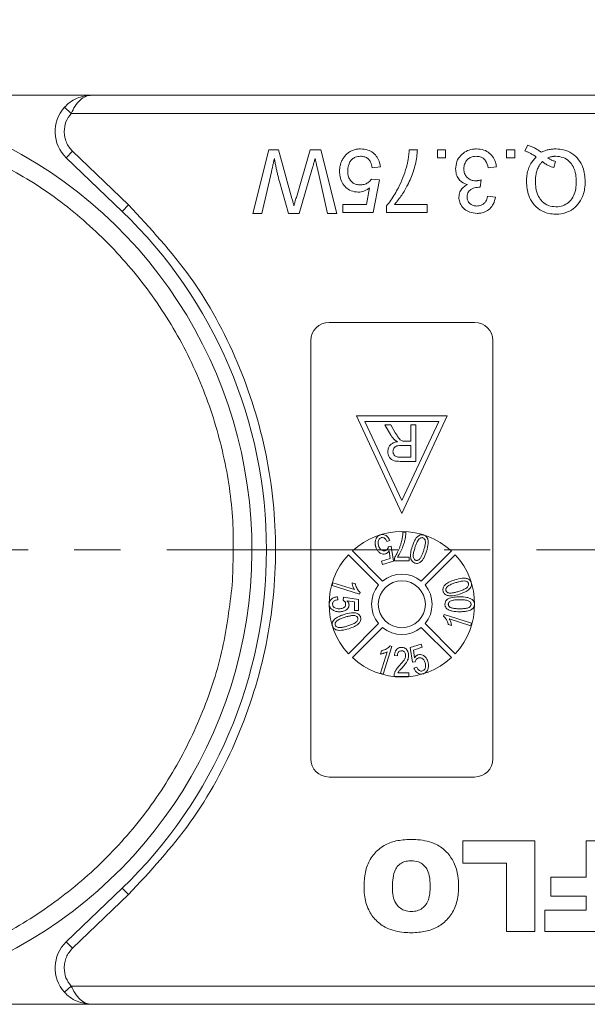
# Model space of a CAD drawing. Header units: millimetres. Extents: x 8853 to 11418, y 45 to 1005.
# Tile 159 of 256: x 10728 to 10759, y 427 to 481. Entities that reach past the tile are written whole.
import ezdxf

# ---------------------------------------------------------------- set-up
doc = ezdxf.new("R2010")
doc.units = ezdxf.units.MM
doc.linetypes.add('CENTERX2', pattern=[20.32, 12.7, -2.54, 2.54, -2.54])
doc.styles.get("Standard").update_dxf_attribs({"font": '仿宋_GB2312_0.TTF', "width": 0.8})
doc.dimstyles.new('副本 ISO-35.1', dxfattribs={"dimtxt": 9, "dimasz": 7.5, "dimexe": 5, "dimexo": 0.625, "dimgap": 2.5, "dimtad": 1, "dimtoh": 1, "dimdsep": 46, "dimtxsty": 'Standard', "dimcen": 2.5, "dimadec": 0, "dimazin": 0, "dimtfac": 1, "dimtmove": 0, "dimatfit": 3, "dimfxl": 0, "dimarcsym": 0})

msp = doc.modelspace()

# ---------------------------------------------------------------- linework, layer by layer
at = {"color": 7, "linetype": 'Continuous', "lineweight": 15}
for p, q in [((10732.041, 477.04), (10717.417, 477.04)), ((10771.855, 477.04), (10732.041, 477.04)), ((10730.923, 476.04), (10730.55, 476.374)), ((10730.923, 476.04), (10771.855, 476.04)), ((10730.655, 473.598), (10731.002, 473.958)), ((10731.002, 473.958), (10734.073, 471.009)), ((10740.9, 470.54), (10741.782, 474.04)), ((10741.782, 474.04), (10742.325, 474.04)), ((10742.325, 474.04), (10743.056, 471.365)), ((10743.299, 471.422), (10744.056, 474.04)), ((10744.056, 474.04), (10744.641, 474.04)), ((10744.641, 474.04), (10745.522, 470.54)), ((10749.505, 474.04), (10749.953, 474.04)), ((10751.047, 474.04), (10751.496, 474.04)), ((10751.047, 473.591), (10751.047, 474.04)), ((10751.496, 474.04), (10751.496, 473.591)), ((10754.851, 474.04), (10755.3, 474.04)), ((10754.851, 473.591), (10754.851, 474.04)), ((10755.3, 474.04), (10755.3, 473.591)), ((10755.855, 473.976), (10756.016, 474.296)), ((10730.655, 473.598), (10733.726, 470.648)), ((10751.496, 473.591), (10751.047, 473.591)), ((10755.3, 473.591), (10754.851, 473.591)), ((10757.442, 473.059), (10757.547, 473.392)), ((10741.926, 472.829), (10741.41, 470.54)), ((10744.153, 472.929), (10743.461, 470.54)), ((10745.012, 470.54), (10744.493, 472.842)), ((10747.917, 473.098), (10747.468, 473.053)), ((10754.295, 473.098), (10753.847, 473.053)), ((10742.867, 470.54), (10742.367, 472.294)), ((10747.424, 472.425), (10747.872, 472.38)), ((10747.872, 472.38), (10747.513, 470.585)), ((10753.447, 472.38), (10753.401, 471.976)), ((10747.147, 471.034), (10747.325, 471.94)), ((10753.802, 471.483), (10754.25, 471.438)), ((10734.073, 471.009), (10733.726, 470.648)), ((10745.853, 470.585), (10745.853, 471.034)), ((10745.853, 471.034), (10747.147, 471.034)), ((10747.513, 470.585), (10745.853, 470.585)), ((10748.248, 470.585), (10748.248, 470.948)), ((10750.492, 470.585), (10748.248, 470.585)), ((10748.697, 471.034), (10750.492, 471.034)), ((10750.492, 471.034), (10750.492, 470.585)), ((10741.41, 470.54), (10740.9, 470.54)), ((10743.461, 470.54), (10742.867, 470.54)), ((10745.522, 470.54), (10745.012, 470.54)), ((10745.096, 464.54), (10753.096, 464.54)), ((10744.096, 440.54), (10744.096, 463.54)), ((10754.096, 463.54), (10754.096, 440.54)), ((10751.596, 459.401), (10746.596, 459.401)), ((10746.596, 459.401), (10749.096, 454.04)), ((10749.096, 454.04), (10751.596, 459.401)), ((10747.067, 459.101), (10751.125, 459.101)), ((10749.096, 454.75), (10747.067, 459.101)), ((10748.491, 458.349), (10748.163, 458.901)), ((10748.163, 458.901), (10748.486, 458.901)), ((10748.486, 458.901), (10748.736, 458.479)), ((10751.125, 459.101), (10749.096, 454.75)), ((10749.583, 458.901), (10749.583, 458.004)), ((10749.865, 458.901), (10749.583, 458.901)), ((10749.865, 458.901), (10749.865, 456.901)), ((10749.048, 457.773), (10749.583, 457.773)), ((10749.294, 458.004), (10749.583, 458.004)), ((10749.583, 457.773), (10749.583, 457.132)), ((10749.583, 457.132), (10748.987, 457.132)), ((10749.865, 456.901), (10748.998, 456.901)), ((10749.157, 453.01), (10749.321, 453.01)), ((10748.43, 452.556), (10748.28, 452.491)), ((10748.358, 452.208), (10748.504, 452.229)), ((10748.504, 452.229), (10748.632, 451.416)), ((10747.819, 450.105), (10746.164, 451.761)), ((10746.376, 451.973), (10748.031, 450.318)), ((10748.458, 451.556), (10748.395, 451.983)), ((10748.849, 451.636), (10749.506, 451.636)), ((10749.506, 451.636), (10749.506, 451.43)), ((10750.161, 450.318), (10751.817, 451.973)), ((10752.029, 451.761), (10750.374, 450.105)), ((10747.977, 451.404), (10748.458, 451.556)), ((10748.034, 451.227), (10747.977, 451.404)), ((10748.632, 451.416), (10748.034, 451.227)), ((10748.685, 451.43), (10748.685, 451.596)), ((10749.506, 451.43), (10748.685, 451.43)), ((10745.259, 450.073), (10745.306, 450.22)), ((10746.778, 449.594), (10745.259, 450.073)), ((10745.306, 450.22), (10746.489, 449.847)), ((10746.538, 450.157), (10746.358, 450.214)), ((10746.778, 449.594), (10746.807, 449.689)), ((10745.557, 449.45), (10745.578, 449.285)), ((10745.865, 449.265), (10745.885, 449.429)), ((10745.885, 449.429), (10746.706, 449.306)), ((10746.501, 449.17), (10746.086, 449.23)), ((10746.501, 448.691), (10746.501, 449.17)), ((10746.706, 449.306), (10746.706, 448.691)), ((10746.706, 448.691), (10746.501, 448.691)), ((10751.415, 448.487), (10751.385, 448.391)), ((10751.415, 448.487), (10752.933, 448.008)), ((10746.164, 446.32), (10747.819, 447.975)), ((10750.374, 447.975), (10752.029, 446.32)), ((10751.654, 447.923), (10751.834, 447.867)), ((10752.887, 447.86), (10751.704, 448.233)), ((10752.933, 448.008), (10752.887, 447.86)), ((10748.031, 447.763), (10746.376, 446.108)), ((10751.817, 446.108), (10750.161, 447.763)), ((10749.56, 446.664), (10750.159, 446.853)), ((10750.159, 446.853), (10750.215, 446.676)), ((10747.916, 445.25), (10748.289, 446.433)), ((10747.979, 446.482), (10747.923, 446.302)), ((10748.543, 446.722), (10748.064, 445.203)), ((10748.543, 446.722), (10748.447, 446.751)), ((10748.851, 446.199), (10748.687, 446.219)), ((10749.689, 445.851), (10749.56, 446.664)), ((10750.215, 446.676), (10749.734, 446.525)), ((10749.734, 446.525), (10749.798, 446.098)), ((10749.834, 445.872), (10749.689, 445.851)), ((10748.064, 445.203), (10747.916, 445.25)), ((10748.881, 445.276), (10749.487, 445.276)), ((10749.487, 445.276), (10749.487, 445.07)), ((10749.763, 445.524), (10749.913, 445.589)), ((10749.487, 445.07), (10748.666, 445.07)), ((10753.096, 439.54), (10745.096, 439.54)), ((10752.444, 436.04), (10756.405, 436.04)), ((10752.444, 434.806), (10752.444, 436.04)), ((10756.405, 436.04), (10756.405, 431.04)), ((10759.232, 436.04), (10760.79, 436.04)), ((10759.232, 434.027), (10759.232, 436.04)), ((10754.847, 434.806), (10752.444, 434.806)), ((10754.847, 431.04), (10754.847, 434.806)), ((10757.284, 432.988), (10757.284, 434.027)), ((10757.284, 434.027), (10759.232, 434.027)), ((10733.726, 433.432), (10730.655, 430.483)), ((10734.073, 433.071), (10733.726, 433.432)), ((10734.073, 433.071), (10731.002, 430.122)), ((10759.232, 432.988), (10757.284, 432.988)), ((10759.232, 432.209), (10759.232, 432.988)), ((10756.959, 432.209), (10759.232, 432.209)), ((10756.959, 431.04), (10756.959, 432.209)), ((10756.405, 431.04), (10754.847, 431.04)), ((10760.79, 431.04), (10756.959, 431.04)), ((10731.002, 430.122), (10730.655, 430.483)), ((10730.923, 428.04), (10730.55, 427.707)), ((10771.855, 428.04), (10730.923, 428.04)), ((10717.417, 427.04), (10732.041, 427.04)), ((10732.041, 427.04), (10771.855, 427.04))]:
    msp.add_line(p, q, dxfattribs=at)
at = {"color": 1, "linetype": 'CENTERX2', "lineweight": 13}
msp.add_line((10715.855, 452.04), (11241.313, 452.04), dxfattribs=at)
at = {"color": 7, "linetype": 'Continuous', "lineweight": 15}
msp.add_circle((10749.096, 449.04), 1.292, dxfattribs=at)
for centre, radius, start, end in [((10732.041, 475.04), 2, 138.1897, 226.1574), ((10715.855, 452.04), 25, 288.1586, 62.5828), ((10715.855, 452.04), 25.8, 313.8426, 46.1574), ((10745.096, 463.54), 1, 90, 180), ((10753.096, 463.54), 1, 0, 90), ((10749.096, 449.04), 4, 47.1491, 132.8509), ((10749.096, 449.04), 4, 137.1491, 222.8509), ((10749.096, 449.04), 4, 317.1491, 42.8509), ((10749.096, 449.04), 1.663, 50.1744, 129.8256), ((10749.096, 449.04), 1.663, 140.1744, 219.8256), ((10749.096, 449.04), 1.663, 320.1744, 39.8256), ((10749.096, 449.04), 1.663, 230.1744, 309.8256), ((10749.096, 449.04), 4, 227.1491, 312.8509), ((10745.096, 440.54), 1, 180, 270), ((10753.096, 440.54), 1, 270, 0), ((10732.041, 429.04), 2, 133.8426, 221.8103)]:
    msp.add_arc(centre, radius, start, end, dxfattribs=at)
for points, knots in [([(10730.55, 476.374), (10730.645, 476.467), (10730.854, 476.674), (10731.353, 476.962), (10731.771, 477.009), (10732.041, 477.04)], [0, 0, 0, 0, 0.227067, 0.501595, 1, 1, 1, 1]), ([(10732.041, 477.04), (10731.934, 477.027), (10731.723, 477.001), (10731.413, 476.789), (10731.134, 476.463), (10730.99, 476.176), (10730.923, 476.04)], [0, 0, 0, 0, 0.251519, 0.501784, 0.765632, 1, 1, 1, 1]), ([(10730.541, 475.04), (10730.546, 474.939), (10730.558, 474.738), (10730.653, 474.449), (10730.795, 474.18), (10730.933, 474.032), (10731.002, 473.958)], [0, 0, 0, 0, 0.249887, 0.499995, 0.749887, 1, 1, 1, 1]), ([(10725.763, 473.899), (10726.813, 473.369), (10728.951, 472.288), (10731.848, 470.054), (10734.45, 467.372), (10736.621, 464.269), (10738.282, 460.866), (10739.365, 457.289), (10739.913, 453.672), (10739.822, 451.279), (10739.777, 450.103)], [0, 0, 0, 0, 0.119843, 0.244, 0.371208, 0.5, 0.628792, 0.756, 0.880157, 1, 1, 1, 1]), ([(10746.83, 474.085), (10746.763, 474.083), (10746.628, 474.077), (10746.43, 474.029), (10746.243, 473.942), (10746.104, 473.839), (10746.006, 473.741), (10745.963, 473.687), (10745.941, 473.66)], [0, 0, 0, 0, 0.195914, 0.39631, 0.592972, 0.797743, 0.898464, 1, 1, 1, 1]), ([(10746.83, 474.085), (10746.965, 474.075), (10747.211, 474.057), (10747.531, 473.884), (10747.758, 473.638), (10747.881, 473.36), (10747.907, 473.174), (10747.917, 473.098)], [0, 0, 0, 0, 0.248379, 0.451028, 0.653732, 0.857674, 1, 1, 1, 1]), ([(10749.953, 474.04), (10749.944, 473.907), (10749.915, 473.506), (10749.745, 472.847), (10749.457, 472.148), (10749.106, 471.535), (10748.834, 471.202), (10748.697, 471.034)], [0, 0, 0, 0, 0.12089, 0.363049, 0.611426, 0.804202, 1, 1, 1, 1]), ([(10749.35, 473.089), (10749.367, 473.153), (10749.401, 473.282), (10749.436, 473.459), (10749.461, 473.618), (10749.48, 473.758), (10749.494, 473.899), (10749.501, 473.993), (10749.505, 474.04)], [0, 0, 0, 0, 0.207128, 0.414579, 0.560657, 0.706858, 0.853397, 1, 1, 1, 1]), ([(10752.052, 472.987), (10752.065, 473.123), (10752.091, 473.397), (10752.318, 473.732), (10752.619, 473.969), (10752.929, 474.074), (10753.13, 474.082), (10753.206, 474.085)], [0, 0, 0, 0, 0.228572, 0.459007, 0.660095, 0.870765, 1, 1, 1, 1]), ([(10753.206, 474.085), (10753.342, 474.074), (10753.593, 474.054), (10753.916, 473.869), (10754.148, 473.609), (10754.263, 473.334), (10754.287, 473.158), (10754.295, 473.098)], [0, 0, 0, 0, 0.249595, 0.46063, 0.671469, 0.886859, 1, 1, 1, 1]), ([(10756.485, 473.643), (10756.458, 473.662), (10756.402, 473.698), (10756.317, 473.751), (10756.23, 473.801), (10756.126, 473.858), (10756.002, 473.919), (10755.904, 473.957), (10755.855, 473.976)], [0, 0, 0, 0, 0.139963, 0.279956, 0.419938, 0.560053, 0.779572, 1, 1, 1, 1]), ([(10756.016, 474.296), (10756.079, 474.273), (10756.205, 474.228), (10756.359, 474.154), (10756.482, 474.087), (10756.577, 474.03), (10756.67, 473.969), (10756.731, 473.927), (10756.761, 473.906)], [0, 0, 0, 0, 0.237022, 0.475091, 0.605871, 0.736859, 0.868386, 1, 1, 1, 1]), ([(10756.761, 473.906), (10756.822, 473.933), (10756.945, 473.987), (10757.11, 474.033), (10757.249, 474.06), (10757.359, 474.074), (10757.471, 474.083), (10757.545, 474.085), (10757.583, 474.085)], [0, 0, 0, 0, 0.2360294, 0.474761, 0.6050095, 0.7356999, 0.8676548, 1, 1, 1, 1]), ([(10757.583, 474.085), (10757.717, 474.076), (10758.019, 474.056), (10758.458, 473.858), (10758.827, 473.513), (10759.116, 472.982), (10759.153, 472.554), (10759.176, 472.292)], [0, 0, 0, 0, 0.150098, 0.337156, 0.525352, 0.708308, 1, 1, 1, 1]), ([(10742.089, 473.551), (10742.074, 473.486), (10742.045, 473.356), (10742.003, 473.17), (10741.964, 472.995), (10741.939, 472.884), (10741.926, 472.829)], [0, 0, 0, 0, 0.27018, 0.54036, 0.770179, 1, 1, 1, 1]), ([(10742.367, 472.294), (10742.335, 472.423), (10742.284, 472.624), (10742.221, 472.898), (10742.174, 473.115), (10742.13, 473.333), (10742.103, 473.478), (10742.089, 473.551)], [0, 0, 0, 0, 0.310606, 0.482888, 0.655191, 0.82758, 1, 1, 1, 1]), ([(10744.333, 473.551), (10744.314, 473.487), (10744.277, 473.359), (10744.228, 473.191), (10744.187, 473.048), (10744.164, 472.969), (10744.153, 472.929)], [0, 0, 0, 0, 0.308896, 0.617792, 0.808896, 1, 1, 1, 1]), ([(10744.493, 472.842), (10744.478, 472.907), (10744.448, 473.037), (10744.407, 473.22), (10744.368, 473.391), (10744.345, 473.498), (10744.333, 473.551)], [0, 0, 0, 0, 0.275241, 0.550482, 0.775241, 1, 1, 1, 1]), ([(10745.941, 473.66), (10745.903, 473.605), (10745.825, 473.495), (10745.743, 473.308), (10745.692, 473.111), (10745.676, 472.953), (10745.674, 472.862), (10745.674, 472.84)], [0, 0, 0, 0, 0.228036, 0.461347, 0.689746, 0.923403, 1, 1, 1, 1]), ([(10746.827, 473.681), (10746.728, 473.672), (10746.561, 473.657), (10746.363, 473.529), (10746.233, 473.366), (10746.138, 473.142), (10746.128, 472.968), (10746.122, 472.867)], [0, 0, 0, 0, 0.242689, 0.406584, 0.570206, 0.750946, 1, 1, 1, 1]), ([(10747.468, 473.053), (10747.446, 473.159), (10747.41, 473.328), (10747.271, 473.527), (10747.112, 473.636), (10746.956, 473.677), (10746.862, 473.68), (10746.827, 473.681)], [0, 0, 0, 0, 0.323008, 0.519347, 0.717293, 0.893001, 1, 1, 1, 1]), ([(10753.19, 473.681), (10753.091, 473.672), (10752.921, 473.657), (10752.716, 473.523), (10752.581, 473.354), (10752.51, 473.165), (10752.503, 473.036), (10752.5, 472.984)], [0, 0, 0, 0, 0.269591, 0.459441, 0.648883, 0.856246, 1, 1, 1, 1]), ([(10753.847, 473.053), (10753.812, 473.186), (10753.761, 473.381), (10753.582, 473.579), (10753.399, 473.667), (10753.263, 473.676), (10753.19, 473.681)], [0, 0, 0, 0, 0.404921, 0.593605, 0.78306, 1, 1, 1, 1]), ([(10755.945, 472.282), (10755.946, 472.349), (10755.949, 472.483), (10755.979, 472.72), (10756.047, 472.992), (10756.169, 473.257), (10756.32, 473.476), (10756.43, 473.587), (10756.485, 473.643)], [0, 0, 0, 0, 0.132684, 0.266041, 0.474214, 0.688935, 0.842827, 1, 1, 1, 1]), ([(10756.438, 472.287), (10756.44, 472.354), (10756.443, 472.488), (10756.47, 472.703), (10756.526, 472.931), (10756.615, 473.129), (10756.718, 473.282), (10756.787, 473.354), (10756.821, 473.39)], [0, 0, 0, 0, 0.166848, 0.334564, 0.540524, 0.752508, 0.875078, 1, 1, 1, 1]), ([(10756.821, 473.39), (10756.847, 473.368), (10756.897, 473.324), (10756.979, 473.266), (10757.065, 473.214), (10757.169, 473.159), (10757.295, 473.105), (10757.393, 473.074), (10757.442, 473.059)], [0, 0, 0, 0, 0.141069, 0.282767, 0.423903, 0.56572, 0.782095, 1, 1, 1, 1]), ([(10757.117, 473.589), (10757.151, 473.603), (10757.22, 473.631), (10757.31, 473.655), (10757.384, 473.669), (10757.441, 473.676), (10757.498, 473.68), (10757.537, 473.681), (10757.556, 473.681)], [0, 0, 0, 0, 0.244198, 0.490285, 0.616798, 0.743692, 0.871739, 1, 1, 1, 1]), ([(10757.547, 473.392), (10757.515, 473.402), (10757.451, 473.42), (10757.367, 473.452), (10757.295, 473.485), (10757.234, 473.517), (10757.175, 473.552), (10757.137, 473.577), (10757.117, 473.589)], [0, 0, 0, 0, 0.2105407, 0.4218235, 0.5655569, 0.7096369, 0.8547182, 1, 1, 1, 1]), ([(10757.556, 473.681), (10757.692, 473.669), (10757.966, 473.645), (10758.299, 473.42), (10758.546, 473.094), (10758.666, 472.704), (10758.677, 472.42), (10758.682, 472.29)], [0, 0, 0, 0, 0.20131, 0.404755, 0.576193, 0.805812, 1, 1, 1, 1]), ([(10746.701, 471.707), (10746.564, 471.721), (10746.314, 471.747), (10746.012, 471.96), (10745.798, 472.229), (10745.688, 472.539), (10745.678, 472.748), (10745.674, 472.84)], [0, 0, 0, 0, 0.238357, 0.435095, 0.63094, 0.839011, 1, 1, 1, 1]), ([(10746.122, 472.867), (10746.129, 472.755), (10746.141, 472.572), (10746.26, 472.344), (10746.411, 472.202), (10746.609, 472.122), (10746.748, 472.115), (10746.825, 472.111)], [0, 0, 0, 0, 0.284133, 0.463731, 0.644535, 0.805022, 1, 1, 1, 1]), ([(10748.248, 470.948), (10748.332, 471.052), (10748.585, 471.364), (10748.884, 471.891), (10749.169, 472.503), (10749.289, 472.893), (10749.35, 473.089)], [0, 0, 0, 0, 0.165203, 0.496137, 0.746721, 1, 1, 1, 1]), ([(10752.709, 472.124), (10752.594, 472.163), (10752.396, 472.229), (10752.19, 472.449), (10752.069, 472.701), (10752.058, 472.888), (10752.052, 472.987)], [0, 0, 0, 0, 0.302387, 0.525374, 0.748493, 1, 1, 1, 1]), ([(10752.5, 472.984), (10752.508, 472.895), (10752.523, 472.736), (10752.649, 472.539), (10752.815, 472.403), (10752.995, 472.339), (10753.112, 472.334), (10753.157, 472.332)], [0, 0, 0, 0, 0.254178, 0.457835, 0.661032, 0.868746, 1, 1, 1, 1]), ([(10746.825, 472.111), (10746.868, 472.112), (10746.954, 472.115), (10747.074, 472.142), (10747.181, 472.19), (10747.272, 472.254), (10747.357, 472.33), (10747.401, 472.393), (10747.424, 472.425)], [0, 0, 0, 0, 0.181774, 0.36703, 0.518513, 0.675027, 0.835287, 1, 1, 1, 1]), ([(10753.157, 472.332), (10753.173, 472.333), (10753.207, 472.334), (10753.256, 472.339), (10753.305, 472.347), (10753.352, 472.356), (10753.4, 472.367), (10753.431, 472.376), (10753.447, 472.38)], [0, 0, 0, 0, 0.169524, 0.339551, 0.504185, 0.669008, 0.834436, 1, 1, 1, 1]), ([(10757.558, 470.495), (10757.424, 470.504), (10757.118, 470.523), (10756.669, 470.718), (10756.288, 471.067), (10756.002, 471.601), (10755.966, 472.025), (10755.945, 472.282)], [0, 0, 0, 0, 0.149201, 0.339719, 0.531658, 0.715646, 1, 1, 1, 1]), ([(10757.556, 470.899), (10757.42, 470.913), (10757.147, 470.941), (10756.815, 471.167), (10756.57, 471.509), (10756.454, 471.895), (10756.443, 472.174), (10756.438, 472.287)], [0, 0, 0, 0, 0.203222, 0.407586, 0.580719, 0.828764, 1, 1, 1, 1]), ([(10758.682, 472.29), (10758.677, 472.156), (10758.667, 471.888), (10758.558, 471.507), (10758.337, 471.192), (10758.034, 470.976), (10757.755, 470.905), (10757.595, 470.9), (10757.556, 470.899)], [0, 0, 0, 0, 0.199014, 0.399339, 0.580729, 0.762132, 0.942113, 1, 1, 1, 1]), ([(10759.176, 472.292), (10759.169, 472.158), (10759.152, 471.795), (10758.976, 471.287), (10758.628, 470.846), (10758.203, 470.593), (10757.83, 470.502), (10757.613, 470.497), (10757.558, 470.495)], [0, 0, 0, 0, 0.148072, 0.401988, 0.580808, 0.75998, 0.939061, 1, 1, 1, 1]), ([(10747.325, 471.94), (10747.298, 471.92), (10747.244, 471.88), (10747.164, 471.831), (10747.084, 471.79), (10746.985, 471.75), (10746.857, 471.715), (10746.753, 471.71), (10746.701, 471.707)], [0, 0, 0, 0, 0.147364, 0.295352, 0.418554, 0.542551, 0.767964, 1, 1, 1, 1]), ([(10752.231, 471.43), (10752.242, 471.528), (10752.263, 471.718), (10752.424, 471.947), (10752.587, 472.065), (10752.684, 472.112), (10752.709, 472.124)], [0, 0, 0, 0, 0.328269, 0.636143, 0.9088, 1, 1, 1, 1]), ([(10753.336, 471.981), (10753.219, 471.968), (10753.043, 471.948), (10752.849, 471.837), (10752.745, 471.726), (10752.689, 471.592), (10752.683, 471.496), (10752.68, 471.445)], [0, 0, 0, 0, 0.36756, 0.550992, 0.695411, 0.839595, 1, 1, 1, 1]), ([(10753.401, 471.976), (10753.395, 471.977), (10753.385, 471.978), (10753.368, 471.979), (10753.352, 471.98), (10753.342, 471.981), (10753.336, 471.981)], [0, 0, 0, 0, 0.250087, 0.500185, 0.75003, 1, 1, 1, 1]), ([(10743.056, 471.365), (10743.065, 471.332), (10743.084, 471.265), (10743.111, 471.164), (10743.134, 471.08), (10743.153, 471.013), (10743.162, 470.98), (10743.166, 470.963)], [0, 0, 0, 0, 0.249998, 0.499996, 0.75, 0.874999, 1, 1, 1, 1]), ([(10743.166, 470.963), (10743.175, 470.995), (10743.193, 471.059), (10743.225, 471.168), (10743.26, 471.288), (10743.286, 471.377), (10743.299, 471.422)], [0, 0, 0, 0, 0.209513, 0.419031, 0.709515, 1, 1, 1, 1]), ([(10753.227, 470.54), (10753.092, 470.554), (10752.847, 470.578), (10752.529, 470.755), (10752.328, 471.003), (10752.24, 471.243), (10752.233, 471.384), (10752.231, 471.43)], [0, 0, 0, 0, 0.272752, 0.493599, 0.716338, 0.90619, 1, 1, 1, 1]), ([(10752.68, 471.445), (10752.686, 471.376), (10752.699, 471.246), (10752.809, 471.094), (10752.947, 470.992), (10753.088, 470.949), (10753.179, 470.945), (10753.213, 470.944)], [0, 0, 0, 0, 0.2487669, 0.4726731, 0.6635162, 0.8755788, 1, 1, 1, 1]), ([(10753.213, 470.944), (10753.297, 470.952), (10753.441, 470.965), (10753.614, 471.076), (10753.737, 471.233), (10753.783, 471.38), (10753.8, 471.471), (10753.802, 471.483)], [0, 0, 0, 0, 0.285919, 0.484989, 0.684325, 0.959069, 1, 1, 1, 1]), ([(10754.25, 471.438), (10754.217, 471.306), (10754.158, 471.068), (10753.939, 470.782), (10753.665, 470.606), (10753.414, 470.545), (10753.269, 470.541), (10753.227, 470.54)], [0, 0, 0, 0, 0.270658, 0.489263, 0.708369, 0.914642, 1, 1, 1, 1]), ([(10734.073, 471.009), (10735.263, 469.726), (10737.668, 467.133), (10740.209, 462.412), (10741.805, 457.321), (10742.329, 452.04), (10741.805, 446.759), (10740.209, 441.669), (10737.668, 436.948), (10735.263, 434.355), (10734.073, 433.071)], [0, 0, 0, 0, 0.123724, 0.25, 0.376276, 0.5, 0.623724, 0.75, 0.876276, 1, 1, 1, 1]), ([(10748.702, 458.077), (10748.69, 458.089), (10748.666, 458.112), (10748.632, 458.149), (10748.6, 458.187), (10748.565, 458.233), (10748.529, 458.287), (10748.504, 458.329), (10748.491, 458.349)], [0, 0, 0, 0, 0.144665, 0.289487, 0.4342, 0.579222, 0.789354, 1, 1, 1, 1]), ([(10748.736, 458.479), (10748.77, 458.422), (10748.842, 458.306), (10748.943, 458.153), (10749.052, 458.048), (10749.126, 458.023), (10749.155, 458.013)], [0, 0, 0, 0, 0.311481, 0.638477, 0.856708, 1, 1, 1, 1]), ([(10748.327, 457.441), (10748.333, 457.509), (10748.344, 457.633), (10748.44, 457.79), (10748.587, 457.91), (10748.738, 457.959), (10748.835, 457.975), (10748.857, 457.978)], [0, 0, 0, 0, 0.243042, 0.443531, 0.644482, 0.917379, 1, 1, 1, 1]), ([(10748.609, 457.447), (10748.614, 457.491), (10748.622, 457.568), (10748.68, 457.666), (10748.763, 457.733), (10748.891, 457.769), (10748.988, 457.772), (10749.048, 457.773)], [0, 0, 0, 0, 0.210178, 0.371226, 0.533565, 0.714898, 1, 1, 1, 1]), ([(10748.857, 457.978), (10748.844, 457.985), (10748.816, 457.999), (10748.776, 458.022), (10748.737, 458.047), (10748.714, 458.067), (10748.702, 458.077)], [0, 0, 0, 0, 0.250484, 0.501049, 0.749483, 1, 1, 1, 1]), ([(10749.155, 458.013), (10749.161, 458.012), (10749.173, 458.01), (10749.19, 458.008), (10749.207, 458.007), (10749.231, 458.005), (10749.26, 458.004), (10749.283, 458.004), (10749.294, 458.004)], [0, 0, 0, 0, 0.125153, 0.250477, 0.375646, 0.500866, 0.750267, 1, 1, 1, 1]), ([(10748.998, 456.901), (10748.886, 456.903), (10748.724, 456.906), (10748.525, 456.992), (10748.412, 457.116), (10748.339, 457.271), (10748.331, 457.387), (10748.327, 457.441)], [0, 0, 0, 0, 0.336384, 0.490534, 0.645438, 0.837553, 1, 1, 1, 1]), ([(10748.987, 457.132), (10748.918, 457.136), (10748.818, 457.141), (10748.703, 457.21), (10748.643, 457.287), (10748.612, 457.369), (10748.61, 457.424), (10748.609, 457.447)], [0, 0, 0, 0, 0.363897, 0.534205, 0.704468, 0.879693, 1, 1, 1, 1]), ([(10747.651, 452.573), (10747.659, 452.598), (10747.674, 452.647), (10747.708, 452.71), (10747.75, 452.762), (10747.796, 452.801), (10747.849, 452.835), (10747.889, 452.849), (10747.91, 452.856)], [0, 0, 0, 0, 0.191156, 0.386745, 0.532242, 0.682074, 0.838678, 1, 1, 1, 1]), ([(10747.91, 452.856), (10747.961, 452.867), (10748.051, 452.887), (10748.18, 452.85), (10748.286, 452.781), (10748.373, 452.68), (10748.411, 452.597), (10748.43, 452.556)], [0, 0, 0, 0, 0.231033, 0.410099, 0.588276, 0.79967, 1, 1, 1, 1]), ([(10748.28, 452.491), (10748.251, 452.546), (10748.21, 452.624), (10748.118, 452.693), (10748.043, 452.718), (10747.988, 452.711), (10747.961, 452.704), (10747.958, 452.704)], [0, 0, 0, 0, 0.432044, 0.616827, 0.802741, 0.978102, 1, 1, 1, 1]), ([(10749.321, 453.01), (10749.317, 452.943), (10749.309, 452.809), (10749.272, 452.611), (10749.224, 452.416), (10749.148, 452.184), (10749.033, 451.916), (10748.911, 451.73), (10748.849, 451.636)], [0, 0, 0, 0, 0.136074, 0.273442, 0.409391, 0.546051, 0.771031, 1, 1, 1, 1]), ([(10749.098, 452.575), (10749.106, 452.611), (10749.121, 452.682), (10749.138, 452.791), (10749.15, 452.9), (10749.155, 452.973), (10749.157, 453.01)], [0, 0, 0, 0, 0.2489441, 0.4983189, 0.7489671, 1, 1, 1, 1]), ([(10749.665, 452.204), (10749.708, 452.331), (10749.772, 452.516), (10749.915, 452.729), (10750.036, 452.833), (10750.162, 452.872), (10750.244, 452.867), (10750.289, 452.855), (10750.301, 452.851)], [0, 0, 0, 0, 0.39843, 0.578555, 0.76032, 0.861216, 0.962169, 1, 1, 1, 1]), ([(10750.301, 452.851), (10750.321, 452.844), (10750.361, 452.83), (10750.414, 452.794), (10750.459, 452.749), (10750.49, 452.701), (10750.512, 452.654), (10750.521, 452.624), (10750.525, 452.608)], [0, 0, 0, 0, 0.18305, 0.371765, 0.546827, 0.72894, 0.863493, 1, 1, 1, 1]), ([(10747.668, 452.188), (10747.663, 452.204), (10747.654, 452.236), (10747.643, 452.285), (10747.635, 452.334), (10747.629, 452.399), (10747.631, 452.48), (10747.645, 452.542), (10747.651, 452.573)], [0, 0, 0, 0, 0.127963, 0.256223, 0.384243, 0.512773, 0.753539, 1, 1, 1, 1]), ([(10748.197, 451.816), (10748.155, 451.808), (10748.071, 451.79), (10747.935, 451.833), (10747.812, 451.921), (10747.719, 452.048), (10747.684, 452.144), (10747.668, 452.188)], [0, 0, 0, 0, 0.177529, 0.354598, 0.576747, 0.802574, 1, 1, 1, 1]), ([(10747.958, 452.704), (10747.929, 452.691), (10747.876, 452.666), (10747.82, 452.586), (10747.786, 452.477), (10747.79, 452.359), (10747.812, 452.283), (10747.82, 452.254)], [0, 0, 0, 0, 0.177382, 0.334007, 0.546686, 0.828047, 1, 1, 1, 1]), ([(10747.82, 452.254), (10747.845, 452.19), (10747.883, 452.097), (10747.984, 452.011), (10748.069, 451.977), (10748.139, 451.98), (10748.175, 451.99), (10748.185, 451.993)], [0, 0, 0, 0, 0.404133, 0.590474, 0.778216, 0.938326, 1, 1, 1, 1]), ([(10748.185, 451.993), (10748.2, 451.998), (10748.232, 452.011), (10748.272, 452.04), (10748.303, 452.075), (10748.328, 452.114), (10748.348, 452.159), (10748.355, 452.192), (10748.358, 452.208)], [0, 0, 0, 0, 0.172016, 0.35027, 0.50136, 0.657066, 0.825975, 1, 1, 1, 1]), ([(10748.685, 451.596), (10748.722, 451.652), (10748.796, 451.764), (10748.879, 451.935), (10748.951, 452.097), (10749.009, 452.253), (10749.059, 452.412), (10749.085, 452.521), (10749.098, 452.575)], [0, 0, 0, 0, 0.187474, 0.376649, 0.531429, 0.686592, 0.843059, 1, 1, 1, 1]), ([(10749.814, 451.307), (10749.773, 451.325), (10749.694, 451.358), (10749.614, 451.467), (10749.566, 451.638), (10749.574, 451.894), (10749.632, 452.092), (10749.665, 452.204)], [0, 0, 0, 0, 0.130102, 0.251339, 0.3866, 0.653267, 1, 1, 1, 1]), ([(10749.817, 452.156), (10749.838, 452.219), (10749.88, 452.346), (10749.951, 452.51), (10750.032, 452.628), (10750.11, 452.684), (10750.177, 452.708), (10750.224, 452.706), (10750.248, 452.7), (10750.253, 452.699)], [0, 0, 0, 0, 0.26335, 0.527085, 0.70469, 0.820189, 0.900798, 0.982045, 1, 1, 1, 1]), ([(10750.253, 452.699), (10750.272, 452.69), (10750.311, 452.673), (10750.358, 452.614), (10750.392, 452.523), (10750.394, 452.379), (10750.357, 452.202), (10750.318, 452.07), (10750.298, 452.004)], [0, 0, 0, 0, 0.0820242, 0.1644637, 0.2906291, 0.4572607, 0.7266127, 1, 1, 1, 1]), ([(10750.525, 452.608), (10750.533, 452.567), (10750.548, 452.483), (10750.541, 452.363), (10750.526, 452.253), (10750.505, 452.153), (10750.48, 452.054), (10750.46, 451.989), (10750.45, 451.956)], [0, 0, 0, 0, 0.189976, 0.385585, 0.537948, 0.690959, 0.845359, 1, 1, 1, 1]), ([(10748.395, 451.983), (10748.387, 451.971), (10748.373, 451.948), (10748.343, 451.91), (10748.303, 451.871), (10748.26, 451.842), (10748.224, 451.826), (10748.206, 451.819), (10748.197, 451.816)], [0, 0, 0, 0, 0.155778, 0.312452, 0.546133, 0.787059, 0.893146, 1, 1, 1, 1]), ([(10749.864, 451.46), (10749.845, 451.469), (10749.806, 451.486), (10749.759, 451.543), (10749.728, 451.626), (10749.719, 451.766), (10749.754, 451.945), (10749.796, 452.085), (10749.817, 452.156)], [0, 0, 0, 0, 0.081501, 0.16341, 0.28555, 0.424413, 0.709181, 1, 1, 1, 1]), ([(10750.45, 451.956), (10750.407, 451.829), (10750.344, 451.643), (10750.2, 451.43), (10750.078, 451.326), (10749.954, 451.287), (10749.872, 451.291), (10749.827, 451.303), (10749.814, 451.307)], [0, 0, 0, 0, 0.397793, 0.578801, 0.761678, 0.860551, 0.959511, 1, 1, 1, 1]), ([(10750.298, 452.004), (10750.288, 451.972), (10750.267, 451.909), (10750.234, 451.82), (10750.2, 451.736), (10750.163, 451.659), (10750.12, 451.583), (10750.081, 451.54), (10750.061, 451.517)], [0, 0, 0, 0, 0.183296, 0.366739, 0.522449, 0.67858, 0.837782, 1, 1, 1, 1]), ([(10750.061, 451.517), (10750.048, 451.506), (10750.022, 451.484), (10749.984, 451.464), (10749.949, 451.454), (10749.921, 451.451), (10749.892, 451.453), (10749.873, 451.458), (10749.864, 451.46)], [0, 0, 0, 0, 0.233486, 0.474398, 0.601204, 0.732029, 0.864197, 1, 1, 1, 1]), ([(10739.777, 450.103), (10739.632, 448.936), (10739.337, 446.559), (10738.214, 443.077), (10736.569, 439.721), (10734.383, 436.63), (10731.741, 433.916), (10728.741, 431.688), (10725.522, 429.949), (10723.239, 429.227), (10722.117, 428.872)], [0, 0, 0, 0, 0.1198431, 0.2439998, 0.3712085, 0.5, 0.6287915, 0.7560002, 0.8801569, 1, 1, 1, 1]), ([(10746.358, 450.214), (10746.361, 450.197), (10746.366, 450.164), (10746.378, 450.116), (10746.392, 450.067), (10746.412, 450.006), (10746.441, 449.93), (10746.473, 449.875), (10746.489, 449.847)], [0, 0, 0, 0, 0.127794, 0.25608, 0.383876, 0.511854, 0.754509, 1, 1, 1, 1]), ([(10746.807, 449.689), (10746.777, 449.717), (10746.716, 449.775), (10746.646, 449.882), (10746.586, 449.998), (10746.554, 450.092), (10746.541, 450.146), (10746.538, 450.157)], [0, 0, 0, 0, 0.2257979, 0.4583838, 0.6958093, 0.9380619, 1, 1, 1, 1]), ([(10751.366, 449.745), (10751.357, 449.788), (10751.339, 449.87), (10751.381, 449.998), (10751.49, 450.135), (10751.705, 450.277), (10751.902, 450.344), (10752.015, 450.382)], [0, 0, 0, 0, 0.126146, 0.248685, 0.381789, 0.644448, 1, 1, 1, 1]), ([(10751.521, 449.792), (10751.516, 449.813), (10751.508, 449.854), (10751.528, 449.926), (10751.581, 450.004), (10751.695, 450.091), (10751.863, 450.163), (10751.996, 450.207), (10752.063, 450.23)], [0, 0, 0, 0, 0.0814958, 0.163467, 0.2846171, 0.4470253, 0.7211404, 1, 1, 1, 1]), ([(10752.015, 450.382), (10752.144, 450.419), (10752.333, 450.474), (10752.591, 450.478), (10752.747, 450.438), (10752.849, 450.356), (10752.891, 450.287), (10752.906, 450.244), (10752.91, 450.232)], [0, 0, 0, 0, 0.398487, 0.580423, 0.764447, 0.863754, 0.963105, 1, 1, 1, 1]), ([(10752.063, 450.23), (10752.127, 450.249), (10752.255, 450.287), (10752.429, 450.323), (10752.573, 450.324), (10752.664, 450.293), (10752.723, 450.251), (10752.748, 450.211), (10752.756, 450.188), (10752.758, 450.184)], [0, 0, 0, 0, 0.26321, 0.526906, 0.702895, 0.82215, 0.902396, 0.983377, 1, 1, 1, 1]), ([(10752.758, 450.184), (10752.762, 450.164), (10752.77, 450.122), (10752.748, 450.05), (10752.698, 449.978), (10752.589, 449.891), (10752.422, 449.818), (10752.284, 449.772), (10752.215, 449.748)], [0, 0, 0, 0, 0.082176, 0.164779, 0.286551, 0.426628, 0.71036, 1, 1, 1, 1]), ([(10752.91, 450.232), (10752.916, 450.211), (10752.928, 450.168), (10752.928, 450.102), (10752.916, 450.039), (10752.894, 449.987), (10752.867, 449.944), (10752.849, 449.921), (10752.84, 449.909)], [0, 0, 0, 0, 0.190309, 0.38662, 0.562308, 0.745207, 0.871859, 1, 1, 1, 1]), ([(10752.263, 449.596), (10752.133, 449.559), (10751.945, 449.505), (10751.687, 449.5), (10751.53, 449.541), (10751.427, 449.622), (10751.385, 449.691), (10751.37, 449.734), (10751.366, 449.745)], [0, 0, 0, 0, 0.397993, 0.580197, 0.764282, 0.864607, 0.964958, 1, 1, 1, 1]), ([(10751.68, 449.664), (10751.664, 449.668), (10751.631, 449.676), (10751.591, 449.696), (10751.563, 449.72), (10751.545, 449.742), (10751.53, 449.766), (10751.524, 449.783), (10751.521, 449.792)], [0, 0, 0, 0, 0.234136, 0.47621, 0.606476, 0.74032, 0.868467, 1, 1, 1, 1]), ([(10752.215, 449.748), (10752.183, 449.739), (10752.119, 449.719), (10752.027, 449.695), (10751.939, 449.675), (10751.855, 449.662), (10751.768, 449.653), (10751.71, 449.66), (10751.68, 449.664)], [0, 0, 0, 0, 0.183286, 0.366712, 0.522381, 0.678491, 0.837651, 1, 1, 1, 1]), ([(10752.84, 449.909), (10752.81, 449.879), (10752.749, 449.818), (10752.646, 449.754), (10752.547, 449.704), (10752.455, 449.664), (10752.36, 449.628), (10752.295, 449.607), (10752.263, 449.596)], [0, 0, 0, 0, 0.192003, 0.389705, 0.541013, 0.692984, 0.846361, 1, 1, 1, 1]), ([(10745.106, 449.052), (10745.111, 449.102), (10745.12, 449.198), (10745.208, 449.319), (10745.34, 449.409), (10745.466, 449.441), (10745.543, 449.448), (10745.557, 449.45)], [0, 0, 0, 0, 0.222912, 0.429114, 0.647214, 0.937531, 1, 1, 1, 1]), ([(10745.3, 448.727), (10745.279, 448.741), (10745.236, 448.77), (10745.186, 448.821), (10745.148, 448.875), (10745.124, 448.929), (10745.108, 448.989), (10745.107, 449.031), (10745.106, 449.052)], [0, 0, 0, 0, 0.193249, 0.390898, 0.535588, 0.684711, 0.839955, 1, 1, 1, 1]), ([(10745.578, 449.285), (10745.522, 449.276), (10745.442, 449.262), (10745.353, 449.207), (10745.311, 449.154), (10745.293, 449.1), (10745.291, 449.065), (10745.291, 449.051)], [0, 0, 0, 0, 0.406374, 0.592589, 0.744614, 0.896945, 1, 1, 1, 1]), ([(10745.291, 449.051), (10745.294, 449.019), (10745.299, 448.963), (10745.347, 448.892), (10745.426, 448.835), (10745.536, 448.798), (10745.622, 448.795), (10745.663, 448.793)], [0, 0, 0, 0, 0.188744, 0.324822, 0.492508, 0.758011, 1, 1, 1, 1]), ([(10745.663, 448.793), (10745.726, 448.797), (10745.815, 448.802), (10745.92, 448.854), (10745.976, 448.908), (10746.005, 448.978), (10746.007, 449.024), (10746.009, 449.048)], [0, 0, 0, 0, 0.383963, 0.547613, 0.713022, 0.855096, 1, 1, 1, 1]), ([(10746.193, 449.003), (10746.19, 448.969), (10746.184, 448.897), (10746.12, 448.793), (10746.015, 448.707), (10745.862, 448.64), (10745.744, 448.633), (10745.675, 448.629)], [0, 0, 0, 0, 0.142548, 0.302942, 0.503054, 0.708879, 1, 1, 1, 1]), ([(10746.009, 449.048), (10746.008, 449.063), (10746.007, 449.095), (10745.995, 449.137), (10745.976, 449.172), (10745.95, 449.205), (10745.913, 449.237), (10745.881, 449.256), (10745.865, 449.265)], [0, 0, 0, 0, 0.169274, 0.343337, 0.470122, 0.601323, 0.797642, 1, 1, 1, 1]), ([(10746.086, 449.23), (10746.096, 449.221), (10746.114, 449.201), (10746.141, 449.165), (10746.167, 449.122), (10746.184, 449.077), (10746.192, 449.037), (10746.193, 449.014), (10746.193, 449.003)], [0, 0, 0, 0, 0.155622, 0.312048, 0.522865, 0.739991, 0.868899, 1, 1, 1, 1]), ([(10751.466, 449.041), (10751.471, 449.086), (10751.48, 449.174), (10751.552, 449.281), (10751.707, 449.384), (10751.956, 449.444), (10752.169, 449.449), (10752.277, 449.451)], [0, 0, 0, 0, 0.132467, 0.259515, 0.367846, 0.679603, 1, 1, 1, 1]), ([(10752.277, 448.631), (10752.142, 448.634), (10751.947, 448.639), (10751.711, 448.705), (10751.582, 448.778), (10751.503, 448.87), (10751.47, 448.96), (10751.467, 449.018), (10751.466, 449.041)], [0, 0, 0, 0, 0.396817, 0.575976, 0.724424, 0.827652, 0.931402, 1, 1, 1, 1]), ([(10751.65, 449.039), (10751.652, 449.061), (10751.656, 449.103), (10751.695, 449.164), (10751.763, 449.218), (10751.89, 449.265), (10752.066, 449.284), (10752.206, 449.286), (10752.276, 449.287)], [0, 0, 0, 0, 0.085224, 0.171206, 0.283222, 0.43306, 0.713823, 1, 1, 1, 1]), ([(10751.76, 448.868), (10751.733, 448.888), (10751.691, 448.918), (10751.657, 448.98), (10751.651, 449.018), (10751.651, 449.037), (10751.65, 449.039)], [0, 0, 0, 0, 0.472419, 0.721549, 0.970751, 1, 1, 1, 1]), ([(10752.276, 449.287), (10752.343, 449.286), (10752.483, 449.284), (10752.656, 449.267), (10752.787, 449.22), (10752.854, 449.166), (10752.895, 449.103), (10752.899, 449.062), (10752.902, 449.041)], [0, 0, 0, 0, 0.271738, 0.571643, 0.702765, 0.834611, 0.913732, 1, 1, 1, 1]), ([(10752.902, 449.041), (10752.9, 449.02), (10752.896, 448.979), (10752.855, 448.918), (10752.789, 448.864), (10752.663, 448.817), (10752.489, 448.799), (10752.347, 448.796), (10752.276, 448.795)], [0, 0, 0, 0, 0.0834403, 0.1674573, 0.2901796, 0.424177, 0.7091941, 1, 1, 1, 1]), ([(10752.277, 449.451), (10752.411, 449.448), (10752.605, 449.443), (10752.85, 449.375), (10752.987, 449.295), (10753.062, 449.188), (10753.085, 449.106), (10753.086, 449.056), (10753.086, 449.041)], [0, 0, 0, 0, 0.397293, 0.573404, 0.751661, 0.853128, 0.954558, 1, 1, 1, 1]), ([(10753.086, 449.041), (10753.085, 449.018), (10753.083, 448.971), (10753.064, 448.909), (10753.036, 448.856), (10753.004, 448.816), (10752.969, 448.782), (10752.945, 448.764), (10752.932, 448.755)], [0, 0, 0, 0, 0.203225, 0.41287, 0.56979, 0.731801, 0.864927, 1, 1, 1, 1]), ([(10745.675, 448.629), (10745.659, 448.629), (10745.625, 448.63), (10745.575, 448.634), (10745.526, 448.641), (10745.462, 448.655), (10745.385, 448.68), (10745.329, 448.711), (10745.3, 448.727)], [0, 0, 0, 0, 0.127378, 0.254999, 0.382438, 0.510406, 0.752427, 1, 1, 1, 1]), ([(10745.353, 448.171), (10745.382, 448.201), (10745.442, 448.262), (10745.544, 448.325), (10745.643, 448.375), (10745.736, 448.416), (10745.832, 448.452), (10745.897, 448.473), (10745.93, 448.484)], [0, 0, 0, 0, 0.18979, 0.385218, 0.537634, 0.690722, 0.845228, 1, 1, 1, 1]), ([(10745.93, 448.484), (10746.059, 448.522), (10746.248, 448.577), (10746.508, 448.58), (10746.666, 448.539), (10746.768, 448.455), (10746.808, 448.387), (10746.823, 448.345), (10746.826, 448.335)], [0, 0, 0, 0, 0.397933, 0.582332, 0.768605, 0.868643, 0.968479, 1, 1, 1, 1]), ([(10745.978, 448.332), (10746.009, 448.342), (10746.073, 448.361), (10746.165, 448.386), (10746.253, 448.405), (10746.338, 448.418), (10746.424, 448.427), (10746.483, 448.42), (10746.512, 448.417)], [0, 0, 0, 0, 0.183286, 0.366712, 0.522381, 0.678491, 0.837651, 1, 1, 1, 1]), ([(10746.512, 448.417), (10746.54, 448.409), (10746.586, 448.396), (10746.64, 448.353), (10746.662, 448.314), (10746.67, 448.292), (10746.672, 448.288)], [0, 0, 0, 0, 0.393428, 0.66797, 0.943111, 1, 1, 1, 1]), ([(10751.385, 448.391), (10751.443, 448.33), (10751.56, 448.205), (10751.627, 448.03), (10751.652, 447.935), (10751.654, 447.923)], [0, 0, 0, 0, 0.458957, 0.935465, 1, 1, 1, 1]), ([(10752.276, 448.795), (10752.243, 448.795), (10752.176, 448.796), (10752.083, 448.8), (10751.996, 448.808), (10751.917, 448.819), (10751.836, 448.835), (10751.786, 448.857), (10751.76, 448.868)], [0, 0, 0, 0, 0.190496, 0.381118, 0.533543, 0.686347, 0.8418, 1, 1, 1, 1]), ([(10752.932, 448.755), (10752.891, 448.735), (10752.808, 448.693), (10752.685, 448.664), (10752.574, 448.647), (10752.475, 448.637), (10752.376, 448.632), (10752.31, 448.631), (10752.277, 448.631)], [0, 0, 0, 0, 0.203404, 0.412578, 0.558423, 0.704766, 0.852269, 1, 1, 1, 1]), ([(10745.282, 447.848), (10745.276, 447.869), (10745.265, 447.913), (10745.264, 447.978), (10745.276, 448.041), (10745.298, 448.093), (10745.325, 448.137), (10745.343, 448.16), (10745.353, 448.171)], [0, 0, 0, 0, 0.1903088, 0.3866202, 0.5623083, 0.7452068, 0.8718592, 1, 1, 1, 1]), ([(10746.177, 447.699), (10746.048, 447.661), (10745.86, 447.607), (10745.602, 447.602), (10745.446, 447.643), (10745.343, 447.724), (10745.301, 447.793), (10745.286, 447.836), (10745.282, 447.848)], [0, 0, 0, 0, 0.398455, 0.580367, 0.764167, 0.863829, 0.96352, 1, 1, 1, 1]), ([(10745.435, 447.896), (10745.431, 447.916), (10745.422, 447.955), (10745.441, 448.024), (10745.49, 448.1), (10745.602, 448.188), (10745.771, 448.263), (10745.908, 448.309), (10745.978, 448.332)], [0, 0, 0, 0, 0.078202, 0.156814, 0.274428, 0.428483, 0.711398, 1, 1, 1, 1]), ([(10746.129, 447.851), (10746.066, 447.831), (10745.938, 447.793), (10745.762, 447.757), (10745.619, 447.757), (10745.527, 447.788), (10745.469, 447.83), (10745.444, 447.869), (10745.436, 447.892), (10745.435, 447.896)], [0, 0, 0, 0, 0.263277, 0.527047, 0.704761, 0.823099, 0.903112, 0.983865, 1, 1, 1, 1]), ([(10746.672, 448.288), (10746.676, 448.268), (10746.684, 448.227), (10746.664, 448.156), (10746.613, 448.079), (10746.5, 447.991), (10746.332, 447.918), (10746.197, 447.873), (10746.129, 447.851)], [0, 0, 0, 0, 0.081148, 0.162775, 0.281887, 0.440431, 0.71766, 1, 1, 1, 1]), ([(10746.826, 448.335), (10746.835, 448.292), (10746.853, 448.207), (10746.809, 448.078), (10746.695, 447.94), (10746.481, 447.801), (10746.286, 447.735), (10746.177, 447.699)], [0, 0, 0, 0, 0.129663, 0.25238, 0.389931, 0.65822, 1, 1, 1, 1]), ([(10751.834, 447.867), (10751.828, 447.9), (10751.816, 447.965), (10751.778, 448.09), (10751.733, 448.176), (10751.704, 448.233)], [0, 0, 0, 0, 0.256175, 0.51219, 1, 1, 1, 1]), ([(10747.923, 446.302), (10747.939, 446.305), (10747.972, 446.31), (10748.021, 446.322), (10748.069, 446.336), (10748.131, 446.356), (10748.206, 446.385), (10748.261, 446.417), (10748.289, 446.433)], [0, 0, 0, 0, 0.127798, 0.256107, 0.383903, 0.511894, 0.754532, 1, 1, 1, 1]), ([(10748.447, 446.751), (10748.419, 446.721), (10748.361, 446.66), (10748.255, 446.589), (10748.139, 446.53), (10748.045, 446.498), (10747.991, 446.485), (10747.979, 446.482)], [0, 0, 0, 0, 0.226143, 0.459037, 0.694977, 0.935558, 1, 1, 1, 1]), ([(10748.687, 446.219), (10748.699, 446.308), (10748.717, 446.437), (10748.818, 446.577), (10748.917, 446.645), (10749.012, 446.668), (10749.067, 446.67), (10749.085, 446.67)], [0, 0, 0, 0, 0.392892, 0.572783, 0.753614, 0.921225, 1, 1, 1, 1]), ([(10749.081, 446.486), (10749.052, 446.483), (10749, 446.479), (10748.937, 446.438), (10748.892, 446.384), (10748.857, 446.303), (10748.853, 446.238), (10748.851, 446.199)], [0, 0, 0, 0, 0.209928, 0.370242, 0.529862, 0.716294, 1, 1, 1, 1]), ([(10748.962, 445.666), (10749.007, 445.715), (10749.097, 445.814), (10749.216, 445.962), (10749.292, 446.104), (10749.299, 446.194), (10749.302, 446.227)], [0, 0, 0, 0, 0.2983772, 0.5970962, 0.8531687, 1, 1, 1, 1]), ([(10749.302, 446.227), (10749.298, 446.269), (10749.292, 446.337), (10749.242, 446.416), (10749.187, 446.463), (10749.13, 446.483), (10749.094, 446.485), (10749.081, 446.486)], [0, 0, 0, 0, 0.326003, 0.538357, 0.716388, 0.895146, 1, 1, 1, 1]), ([(10749.085, 446.67), (10749.136, 446.666), (10749.224, 446.658), (10749.33, 446.588), (10749.403, 446.497), (10749.457, 446.375), (10749.463, 446.28), (10749.466, 446.229)], [0, 0, 0, 0, 0.2315921, 0.3991134, 0.5659003, 0.765762, 1, 1, 1, 1]), ([(10749.466, 446.229), (10749.465, 446.195), (10749.462, 446.128), (10749.435, 446.017), (10749.383, 445.901), (10749.306, 445.784), (10749.217, 445.676), (10749.155, 445.607), (10749.124, 445.572)], [0, 0, 0, 0, 0.131944, 0.266787, 0.446934, 0.632145, 0.81578, 1, 1, 1, 1]), ([(10749.798, 446.098), (10749.805, 446.11), (10749.82, 446.133), (10749.85, 446.17), (10749.889, 446.209), (10749.931, 446.237), (10749.968, 446.254), (10749.986, 446.261), (10749.995, 446.264)], [0, 0, 0, 0, 0.157952, 0.316856, 0.544695, 0.779396, 0.889257, 1, 1, 1, 1]), ([(10749.995, 446.264), (10750.037, 446.273), (10750.121, 446.29), (10750.256, 446.249), (10750.378, 446.162), (10750.472, 446.035), (10750.507, 445.939), (10750.524, 445.892)], [0, 0, 0, 0, 0.177674, 0.352669, 0.57168, 0.794642, 1, 1, 1, 1]), ([(10750.008, 446.088), (10749.976, 446.074), (10749.918, 446.047), (10749.862, 445.969), (10749.841, 445.909), (10749.835, 445.876), (10749.834, 445.872)], [0, 0, 0, 0, 0.349762, 0.652672, 0.962091, 1, 1, 1, 1]), ([(10750.373, 445.826), (10750.352, 445.88), (10750.32, 445.964), (10750.234, 446.053), (10750.149, 446.097), (10750.068, 446.104), (10750.024, 446.092), (10750.008, 446.088)], [0, 0, 0, 0, 0.338842, 0.53301, 0.728333, 0.898026, 1, 1, 1, 1]), ([(10750.234, 445.377), (10750.259, 445.387), (10750.307, 445.408), (10750.364, 445.478), (10750.401, 445.579), (10750.406, 445.703), (10750.383, 445.786), (10750.373, 445.826)], [0, 0, 0, 0, 0.150705, 0.302187, 0.50178, 0.762512, 1, 1, 1, 1]), ([(10750.524, 445.892), (10750.529, 445.876), (10750.539, 445.844), (10750.549, 445.795), (10750.557, 445.746), (10750.562, 445.681), (10750.561, 445.601), (10750.548, 445.539), (10750.541, 445.507)], [0, 0, 0, 0, 0.127976, 0.256265, 0.384294, 0.512916, 0.753586, 1, 1, 1, 1]), ([(10748.666, 445.07), (10748.666, 445.076), (10748.666, 445.088), (10748.666, 445.106), (10748.667, 445.124), (10748.67, 445.147), (10748.674, 445.177), (10748.679, 445.2), (10748.682, 445.211)], [0, 0, 0, 0, 0.125133, 0.250295, 0.375449, 0.500779, 0.749809, 1, 1, 1, 1]), ([(10748.682, 445.211), (10748.688, 445.235), (10748.702, 445.284), (10748.729, 445.351), (10748.761, 445.414), (10748.806, 445.489), (10748.873, 445.573), (10748.932, 445.635), (10748.962, 445.666)], [0, 0, 0, 0, 0.138221, 0.277395, 0.402216, 0.527815, 0.762777, 1, 1, 1, 1]), ([(10749.124, 445.572), (10749.101, 445.548), (10749.066, 445.512), (10749.021, 445.463), (10748.978, 445.416), (10748.927, 445.356), (10748.896, 445.303), (10748.881, 445.276)], [0, 0, 0, 0, 0.259965, 0.389946, 0.519942, 0.758178, 1, 1, 1, 1]), ([(10750.283, 445.224), (10750.232, 445.213), (10750.142, 445.193), (10750.005, 445.232), (10749.893, 445.311), (10749.811, 445.416), (10749.777, 445.492), (10749.763, 445.524)], [0, 0, 0, 0, 0.231218, 0.408045, 0.624904, 0.840008, 1, 1, 1, 1]), ([(10749.913, 445.589), (10749.94, 445.536), (10749.98, 445.458), (10750.072, 445.39), (10750.147, 445.363), (10750.203, 445.369), (10750.231, 445.376), (10750.234, 445.377)], [0, 0, 0, 0, 0.42142, 0.608037, 0.795331, 0.975757, 1, 1, 1, 1]), ([(10750.541, 445.507), (10750.533, 445.483), (10750.518, 445.433), (10750.484, 445.37), (10750.443, 445.319), (10750.397, 445.279), (10750.343, 445.246), (10750.303, 445.231), (10750.283, 445.224)], [0, 0, 0, 0, 0.191156, 0.386745, 0.532242, 0.682074, 0.838678, 1, 1, 1, 1]), ([(10747.02, 433.503), (10747.023, 433.636), (10747.032, 434.038), (10747.157, 434.676), (10747.538, 435.334), (10748.096, 435.798), (10748.797, 436.069), (10749.299, 436.093), (10749.564, 436.105)], [0, 0, 0, 0, 0.096763, 0.291773, 0.464613, 0.63772, 0.807851, 1, 1, 1, 1]), ([(10749.564, 436.105), (10749.698, 436.102), (10750.184, 436.092), (10750.913, 435.937), (10751.582, 435.435), (10752, 434.834), (10752.191, 434.174), (10752.208, 433.731), (10752.215, 433.543)], [0, 0, 0, 0, 0.095574, 0.349117, 0.516447, 0.683176, 0.865288, 1, 1, 1, 1]), ([(10748.578, 433.476), (10748.582, 433.61), (10748.589, 433.907), (10748.66, 434.301), (10748.831, 434.626), (10749.061, 434.818), (10749.334, 434.921), (10749.522, 434.931), (10749.615, 434.936)], [0, 0, 0, 0, 0.195594, 0.436127, 0.579848, 0.724086, 0.864207, 1, 1, 1, 1]), ([(10749.615, 434.936), (10749.751, 434.925), (10749.989, 434.906), (10750.286, 434.727), (10750.502, 434.466), (10750.637, 434.056), (10750.649, 433.734), (10750.656, 433.543)], [0, 0, 0, 0, 0.204761, 0.357913, 0.511037, 0.711107, 1, 1, 1, 1]), ([(10749.625, 430.975), (10749.492, 430.979), (10749.024, 430.99), (10748.321, 431.159), (10747.649, 431.63), (10747.211, 432.262), (10747.037, 432.922), (10747.024, 433.355), (10747.02, 433.503)], [0, 0, 0, 0, 0.0972635, 0.3419838, 0.5130447, 0.6843019, 0.8923804, 1, 1, 1, 1]), ([(10749.629, 432.144), (10749.493, 432.155), (10749.252, 432.174), (10748.948, 432.354), (10748.725, 432.621), (10748.596, 433.012), (10748.585, 433.311), (10748.578, 433.476)], [0, 0, 0, 0, 0.209846, 0.372333, 0.535081, 0.742489, 1, 1, 1, 1]), ([(10752.215, 433.543), (10752.211, 433.41), (10752.2, 433.007), (10752.053, 432.372), (10751.657, 431.723), (10751.087, 431.271), (10750.385, 431.014), (10749.887, 430.988), (10749.625, 430.975)], [0, 0, 0, 0, 0.096905, 0.2925, 0.46579, 0.639193, 0.810645, 1, 1, 1, 1]), ([(10750.656, 433.543), (10750.652, 433.41), (10750.644, 433.114), (10750.553, 432.717), (10750.344, 432.407), (10750.089, 432.226), (10749.837, 432.151), (10749.682, 432.146), (10749.629, 432.144)], [0, 0, 0, 0, 0.203596, 0.451902, 0.607587, 0.763348, 0.919516, 1, 1, 1, 1]), ([(10731.002, 430.122), (10730.933, 430.048), (10730.795, 429.9), (10730.653, 429.632), (10730.558, 429.343), (10730.546, 429.141), (10730.541, 429.04)], [0, 0, 0, 0, 0.249887, 0.499995, 0.749887, 1, 1, 1, 1]), ([(10730.923, 428.04), (10730.99, 427.905), (10731.134, 427.617), (10731.413, 427.291), (10731.723, 427.079), (10731.934, 427.053), (10732.041, 427.04)], [0, 0, 0, 0, 0.234359, 0.498216, 0.748481, 1, 1, 1, 1]), ([(10732.041, 427.04), (10731.771, 427.071), (10731.353, 427.119), (10730.854, 427.406), (10730.645, 427.613), (10730.55, 427.707)], [0, 0, 0, 0, 0.498405, 0.772925, 1, 1, 1, 1])]:
    msp.add_open_spline(points, degree=3, knots=knots, dxfattribs=at)
for points in [[(10730.923, 476.04), (10730.813, 475.891), (10730.593, 475.593), (10730.558, 475.224), (10730.541, 475.04)], [(10730.541, 429.04), (10730.558, 428.856), (10730.593, 428.487), (10730.813, 428.189), (10730.923, 428.04)]]:
    msp.add_open_spline(points, degree=3, dxfattribs=at)

# ---------------------------------------------------------------- leaders
at = {"color": 5, "lineweight": 9}
msp.add_leader([(10647.315, 464.488), (10693.025, 523.672), (10730.181, 523.672)], dimstyle='副本 ISO-35.1', override={"dimgap": 2.5, "dimtad": 0}, dxfattribs=at)

doc.saveas('drawing.dxf')
